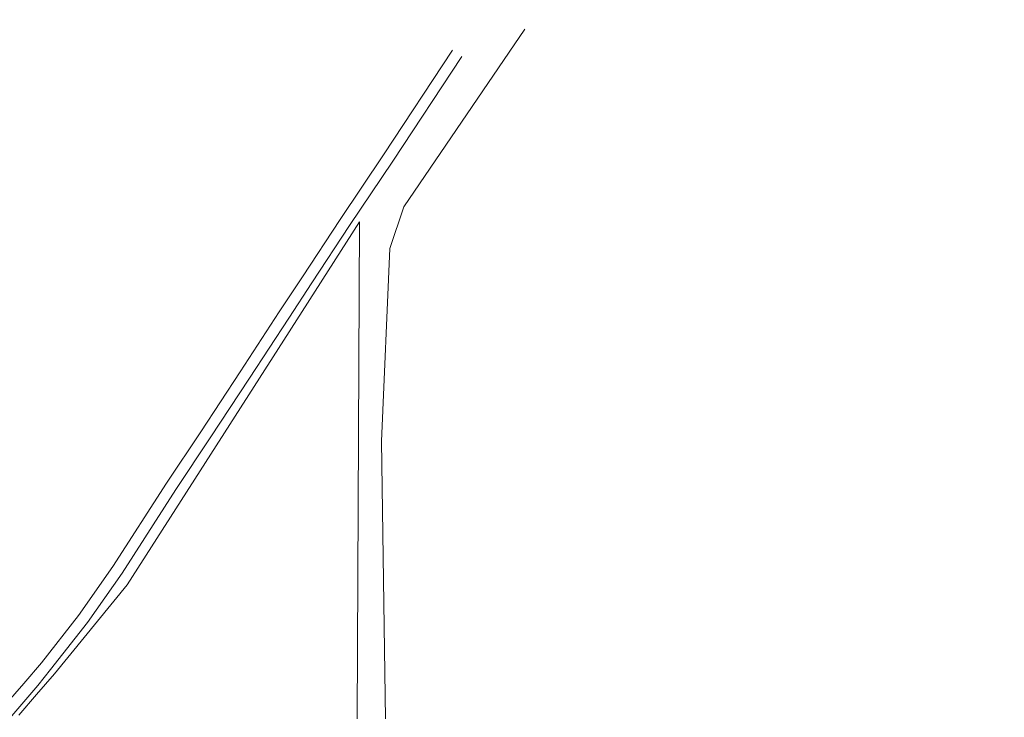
# Model space of a CAD drawing. Extents: x 140829 to 145054, y 448512 to 451778.
# Tile 16 of 152: x 141227 to 141330, y 449541 to 449614. Entities that reach past the tile are written whole.
import ezdxf
from ezdxf import colors
from ezdxf.entities.mleader import LeaderData, LeaderLine
from ezdxf.math import Vec2, Vec3

# ---------------------------------------------------------------- set-up
doc = ezdxf.new("R2010")
doc.units = 0
doc.header["$MEASUREMENT"] = 0
for name, color, linetype in [('geometrie2dBegroeidTerreindeel', 7, 'Continuous'), ('geometrie2dWegdeel', 7, 'Continuous'), ('HMPAL', 1, 'Continuous')]:
    doc.layers.add(name, color=color, linetype=linetype)
doc.styles.get("Standard").update_dxf_attribs({"font": 'arial.ttf'})

msp = doc.modelspace()

# ---------------------------------------------------------------- linework, layer by layer
at = {"layer": 'geometrie2dBegroeidTerreindeel', "linetype": 'Continuous', "lineweight": 0}
for p, q in [((141266.93, 449594.26), (141279.58, 449612.81)), ((141272.02, 449610.6), (141264.83, 449599.68)), ((141265.81, 449599.03), (141273.01, 449609.95)), ((141264.83, 449599.68), (141260.3, 449592.95)), ((141261.29, 449592.29), (141265.81, 449599.03)), ((141265.49, 449589.89), (141266.93, 449594.26)), ((141262.33, 449592.7), (141254.42, 449580.32)), ((141254.42, 449580.32), (141262.33, 449592.7)), ((141260.3, 449592.95), (141256.37, 449586.96)), ((141257.36, 449586.31), (141261.29, 449592.29)), ((141262.33, 449592.7), (141262.07, 449540.81)), ((141264.62, 449569.78), (141265.49, 449589.89)), ((141256.37, 449586.96), (141253.94, 449583.29)), ((141254.93, 449582.64), (141257.36, 449586.31)), ((141253.94, 449583.29), (141249.86, 449577.03)), ((141250.85, 449576.38), (141254.93, 449582.64)), ((141254.42, 449580.32), (141238.09, 449554.78)), ((141238.09, 449554.78), (141254.42, 449580.32)), ((141249.86, 449577.03), (141245.76, 449570.78)), ((141246.75, 449570.13), (141250.85, 449576.38)), ((141245.76, 449570.78), (141242.18, 449565.4)), ((141243.17, 449564.75), (141246.75, 449570.13)), ((141265.02, 449540.81), (141264.62, 449569.78)), ((141242.18, 449565.4), (141236.59, 449556.7)), ((141237.57, 449556.03), (141243.17, 449564.75)), ((141236.59, 449556.7), (141233, 449551.59)), ((141233.95, 449550.88), (141237.57, 449556.03)), ((141238.09, 449554.78), (141230.5, 449545.51)), ((141230.5, 449545.51), (141238.09, 449554.78)), ((141233, 449551.59), (141229.15, 449546.67)), ((141230.09, 449545.94), (141233.95, 449550.88)), ((141229.15, 449546.67), (141227.29, 449544.5)), ((141228.75, 449544.3), (141230.09, 449545.94)), ((141230.5, 449545.51), (141228.63, 449543.34)), ((141228.63, 449543.34), (141230.5, 449545.51)), ((141227.29, 449544.5), (141225.43, 449542.34)), ((141226.04, 449541.12), (141228.75, 449544.3)), ((141228.63, 449543.34), (141226.77, 449541.18)), ((141226.77, 449541.18), (141228.63, 449543.34))]:
    msp.add_line(p, q, dxfattribs=at)
at = {"layer": 'geometrie2dWegdeel', "linetype": 'Continuous', "lineweight": 0}
for p, q in [((141279.58, 449612.81), (141266.93, 449594.26)), ((141264.83, 449599.68), (141272.02, 449610.6)), ((141273.01, 449609.95), (141265.81, 449599.03)), ((141260.3, 449592.95), (141264.83, 449599.68)), ((141265.81, 449599.03), (141261.29, 449592.29)), ((141266.93, 449594.26), (141265.49, 449589.89)), ((141256.37, 449586.96), (141260.3, 449592.95)), ((141261.29, 449592.29), (141257.36, 449586.31)), ((141262.07, 449540.81), (141262.33, 449592.7)), ((141265.49, 449589.89), (141264.62, 449569.78)), ((141253.94, 449583.29), (141256.37, 449586.96)), ((141257.36, 449586.31), (141254.93, 449582.64)), ((141249.86, 449577.03), (141253.94, 449583.29)), ((141254.93, 449582.64), (141250.85, 449576.38)), ((141245.76, 449570.78), (141249.86, 449577.03)), ((141250.85, 449576.38), (141246.75, 449570.13)), ((141242.18, 449565.4), (141245.76, 449570.78)), ((141246.75, 449570.13), (141243.17, 449564.75)), ((141264.62, 449569.78), (141265.02, 449540.81)), ((141236.59, 449556.7), (141242.18, 449565.4)), ((141243.17, 449564.75), (141237.57, 449556.03)), ((141233, 449551.59), (141236.59, 449556.7)), ((141237.57, 449556.03), (141233.95, 449550.88)), ((141229.15, 449546.67), (141233, 449551.59)), ((141233.95, 449550.88), (141230.09, 449545.94)), ((141227.29, 449544.5), (141229.15, 449546.67)), ((141230.09, 449545.94), (141228.75, 449544.3)), ((141225.43, 449542.34), (141227.29, 449544.5)), ((141228.75, 449544.3), (141226.04, 449541.12))]:
    msp.add_line(p, q, dxfattribs=at)

# ---------------------------------------------------------------- next in the draw order: leaders
at = {"layer": 'HMPAL', "lineweight": 0}
ml = msp.add_multileader_mtext('Standard', dxfattribs=at)
ml.set_content('BEGIN INSPECTIE', color=256)
ml.set_leader_properties()
ml.build(insert=Vec2(0, 0))
ml.multileader.update_dxf_attribs({"dogleg_length": 0.36, "arrow_head_size": 100})
ctx = ml.context
ctx.base_point, ctx.char_height, ctx.arrow_head_size, ctx.landing_gap_size, ctx.plane_origin, ctx.plane_x_axis, ctx.plane_y_axis = Vec3(141515.48, 450531.73), 50, 100, 0.09, Vec3(148901.03, 452787.08), Vec3(0.999937, -0.011216), Vec3(0.011216, 0.999937)
notes = []
notes.append((ctx, [(0, (1, 1, 0), (141515.12, 450531.73), (0.999937, -0.011216), 0.36, [(0, [(141129.78, 449425.51)], 0, [])])]))
ctx.mtext.insert, ctx.mtext.text_direction, ctx.mtext.rotation, ctx.mtext.flow_direction = Vec3(141515.85, 450556.72), Vec3(0.999937, -0.011216), 6.271969, 5
ctx.mtext.has_bg_fill, ctx.mtext.bg_color, ctx.mtext.bg_scale_factor, ctx.mtext.bg_transparency, ctx.mtext.use_window_bg_color = 1, -1027028792, 1.5, 0, 1
for ctx, leaders in notes:
    for number, flags, end, landing, length, lines in leaders:
        leader = LeaderData()
        leader.index, (leader.has_last_leader_line, leader.has_dogleg_vector, leader.attachment_direction) = number, flags
        leader.last_leader_point, leader.dogleg_vector, leader.dogleg_length = Vec3(end), Vec3(landing), length
        for number, points, colour, breaks in lines:
            line = LeaderLine()
            line.index, line.vertices, line.color, line.breaks = number, Vec3.list(points), colors.encode_raw_color(colour), breaks
            leader.lines.append(line)
        ctx.leaders.append(leader)

doc.saveas('drawing.dxf')
